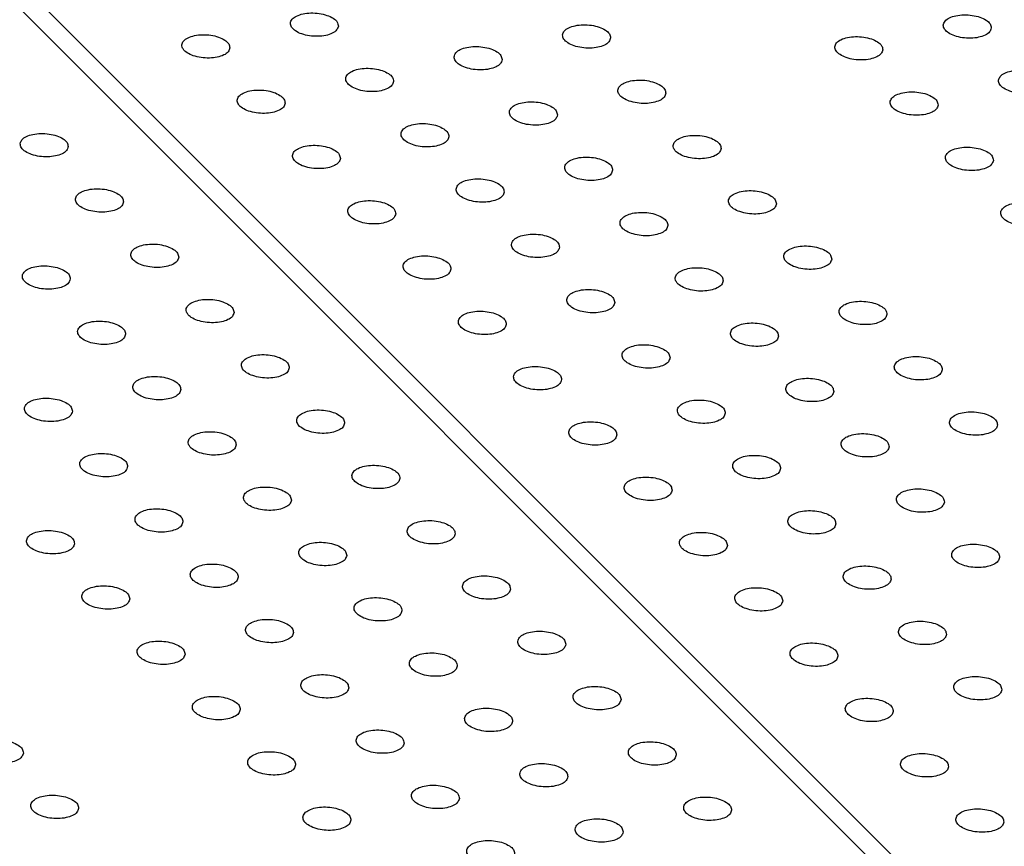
# Model space of a CAD drawing. Header units: inches. Extents: x 155 to 996, y 103 to 697.
# Tile 16 of 81: x 371 to 391, y 360 to 377. Entities that reach past the tile are written whole.
import ezdxf

# ---------------------------------------------------------------- set-up
doc = ezdxf.new("R2010")
doc.units = ezdxf.units.IN

# ---------------------------------------------------------------- blocks, each defined once
blk = doc.blocks.new('E8021-26512__11', base_point=(315.146, 346.293))
at = {"color": 7, "linetype": 'Continuous'}
blk.add_line((389.553, 358.072), (341.673, 405.998), dxfattribs=at)
for points in [[(371.649, 374.121), (371.644, 374.15), (371.631, 374.218), (371.535, 374.294), (371.408, 374.353), (371.249, 374.389), (371.081, 374.4), (370.92, 374.383), (370.784, 374.34), (370.686, 374.276), (370.639, 374.183), (370.674, 374.084), (370.764, 374.009), (370.893, 373.95), (371.051, 373.913), (371.219, 373.903), (371.381, 373.92), (371.514, 373.963), (371.619, 374.026), (371.64, 374.092), (371.649, 374.121)], [(372.801, 372.968), (372.795, 372.997), (372.783, 373.065), (372.686, 373.141), (372.56, 373.2), (372.401, 373.236), (372.233, 373.247), (372.071, 373.23), (371.936, 373.187), (371.837, 373.124), (371.79, 373.03), (371.825, 372.931), (371.916, 372.856), (372.045, 372.797), (372.203, 372.761), (372.371, 372.75), (372.533, 372.767), (372.666, 372.81), (372.771, 372.873), (372.792, 372.939), (372.801, 372.968)], [(373.953, 371.815), (373.947, 371.845), (373.934, 371.913), (373.838, 371.988), (373.711, 372.047), (373.553, 372.084), (373.384, 372.094), (373.223, 372.077), (373.088, 372.035), (372.989, 371.971), (372.942, 371.877), (372.977, 371.779), (373.067, 371.703), (373.196, 371.644), (373.354, 371.608), (373.523, 371.597), (373.684, 371.614), (373.818, 371.657), (373.922, 371.72), (373.943, 371.786), (373.953, 371.815)], [(371.693, 371.362), (371.687, 371.391), (371.675, 371.459), (371.578, 371.535), (371.451, 371.594), (371.293, 371.63), (371.124, 371.641), (370.963, 371.624), (370.828, 371.581), (370.729, 371.518), (370.682, 371.424), (370.717, 371.325), (370.808, 371.25), (370.937, 371.191), (371.094, 371.155), (371.263, 371.144), (371.425, 371.161), (371.558, 371.204), (371.663, 371.267), (371.684, 371.333), (371.693, 371.362)], [(375.104, 370.662), (375.099, 370.692), (375.086, 370.76), (374.99, 370.836), (374.863, 370.894), (374.704, 370.931), (374.536, 370.941), (374.375, 370.925), (374.239, 370.882), (374.141, 370.818), (374.094, 370.725), (374.129, 370.626), (374.219, 370.551), (374.348, 370.492), (374.506, 370.455), (374.674, 370.445), (374.836, 370.461), (374.969, 370.504), (375.074, 370.568), (375.095, 370.633), (375.104, 370.662)], [(372.844, 370.209), (372.839, 370.239), (372.826, 370.307), (372.73, 370.382), (372.603, 370.441), (372.445, 370.478), (372.276, 370.488), (372.115, 370.471), (371.98, 370.429), (371.881, 370.365), (371.834, 370.271), (371.869, 370.173), (371.959, 370.097), (372.088, 370.038), (372.246, 370.002), (372.415, 369.991), (372.576, 370.008), (372.709, 370.051), (372.814, 370.114), (372.835, 370.18), (372.844, 370.209)], [(376.256, 369.509), (376.25, 369.539), (376.238, 369.607), (376.141, 369.683), (376.015, 369.742), (375.856, 369.778), (375.688, 369.789), (375.526, 369.772), (375.391, 369.729), (375.292, 369.665), (375.245, 369.572), (375.28, 369.473), (375.371, 369.398), (375.5, 369.339), (375.658, 369.302), (375.826, 369.292), (375.988, 369.309), (376.121, 369.352), (376.226, 369.415), (376.247, 369.481), (376.256, 369.509)], [(373.996, 369.056), (373.991, 369.086), (373.978, 369.154), (373.882, 369.229), (373.755, 369.288), (373.596, 369.325), (373.428, 369.335), (373.267, 369.318), (373.131, 369.276), (373.032, 369.212), (372.986, 369.119), (373.021, 369.02), (373.111, 368.945), (373.24, 368.886), (373.398, 368.849), (373.566, 368.839), (373.728, 368.855), (373.861, 368.898), (373.966, 368.962), (373.987, 369.027), (373.996, 369.056)], [(371.736, 368.603), (371.731, 368.633), (371.718, 368.7), (371.622, 368.776), (371.495, 368.835), (371.336, 368.872), (371.168, 368.882), (371.007, 368.865), (370.872, 368.822), (370.773, 368.759), (370.726, 368.665), (370.761, 368.567), (370.851, 368.491), (370.98, 368.432), (371.138, 368.396), (371.306, 368.385), (371.468, 368.402), (371.601, 368.445), (371.706, 368.508), (371.727, 368.574), (371.736, 368.603)], [(377.408, 368.357), (377.402, 368.386), (377.389, 368.454), (377.293, 368.53), (377.166, 368.589), (377.008, 368.625), (376.839, 368.636), (376.678, 368.619), (376.543, 368.576), (376.444, 368.513), (376.397, 368.419), (376.432, 368.32), (376.522, 368.245), (376.651, 368.186), (376.809, 368.15), (376.978, 368.139), (377.139, 368.156), (377.273, 368.199), (377.377, 368.262), (377.398, 368.328), (377.408, 368.357)], [(375.148, 367.903), (375.142, 367.933), (375.13, 368.001), (375.033, 368.077), (374.906, 368.136), (374.748, 368.172), (374.579, 368.182), (374.418, 368.166), (374.283, 368.123), (374.184, 368.059), (374.137, 367.966), (374.172, 367.867), (374.263, 367.792), (374.392, 367.733), (374.549, 367.696), (374.718, 367.686), (374.88, 367.703), (375.013, 367.745), (375.118, 367.809), (375.139, 367.875), (375.148, 367.903)], [(372.888, 367.45), (372.882, 367.48), (372.87, 367.548), (372.773, 367.623), (372.647, 367.682), (372.488, 367.719), (372.32, 367.729), (372.159, 367.712), (372.023, 367.67), (371.924, 367.606), (371.877, 367.512), (371.913, 367.414), (372.003, 367.338), (372.132, 367.279), (372.29, 367.243), (372.458, 367.233), (372.62, 367.249), (372.753, 367.292), (372.858, 367.356), (372.879, 367.421), (372.888, 367.45)], [(378.559, 367.204), (378.554, 367.234), (378.541, 367.302), (378.445, 367.377), (378.318, 367.436), (378.159, 367.473), (377.991, 367.483), (377.83, 367.466), (377.694, 367.424), (377.596, 367.36), (377.549, 367.266), (377.584, 367.168), (377.674, 367.092), (377.803, 367.033), (377.961, 366.997), (378.129, 366.986), (378.291, 367.003), (378.424, 367.046), (378.529, 367.109), (378.55, 367.175), (378.559, 367.204)], [(376.299, 366.751), (376.294, 366.78), (376.281, 366.848), (376.185, 366.924), (376.058, 366.983), (375.9, 367.019), (375.731, 367.03), (375.57, 367.013), (375.435, 366.97), (375.336, 366.907), (375.289, 366.813), (375.324, 366.714), (375.414, 366.639), (375.543, 366.58), (375.701, 366.544), (375.87, 366.533), (376.031, 366.55), (376.164, 366.593), (376.269, 366.656), (376.29, 366.722), (376.299, 366.751)], [(374.04, 366.297), (374.034, 366.327), (374.021, 366.395), (373.925, 366.471), (373.798, 366.53), (373.64, 366.566), (373.471, 366.576), (373.31, 366.56), (373.175, 366.517), (373.076, 366.453), (373.029, 366.36), (373.064, 366.261), (373.154, 366.186), (373.283, 366.127), (373.441, 366.09), (373.61, 366.08), (373.772, 366.097), (373.905, 366.139), (374.01, 366.203), (374.031, 366.269), (374.04, 366.297)], [(379.711, 366.051), (379.705, 366.081), (379.693, 366.149), (379.596, 366.224), (379.47, 366.283), (379.311, 366.32), (379.143, 366.33), (378.981, 366.313), (378.846, 366.271), (378.747, 366.207), (378.7, 366.114), (378.735, 366.015), (378.826, 365.94), (378.955, 365.881), (379.113, 365.844), (379.281, 365.834), (379.443, 365.85), (379.576, 365.893), (379.681, 365.957), (379.702, 366.022), (379.711, 366.051)], [(371.78, 365.844), (371.774, 365.874), (371.762, 365.942), (371.665, 366.017), (371.539, 366.076), (371.38, 366.113), (371.212, 366.123), (371.05, 366.106), (370.915, 366.064), (370.816, 366), (370.769, 365.906), (370.804, 365.808), (370.895, 365.732), (371.024, 365.673), (371.182, 365.637), (371.35, 365.627), (371.512, 365.643), (371.645, 365.686), (371.75, 365.749), (371.771, 365.815), (371.78, 365.844)], [(377.451, 365.598), (377.446, 365.628), (377.433, 365.695), (377.337, 365.771), (377.21, 365.83), (377.051, 365.867), (376.883, 365.877), (376.722, 365.86), (376.586, 365.817), (376.487, 365.754), (376.441, 365.66), (376.476, 365.562), (376.566, 365.486), (376.695, 365.427), (376.853, 365.391), (377.021, 365.38), (377.183, 365.397), (377.316, 365.44), (377.421, 365.503), (377.442, 365.569), (377.451, 365.598)], [(375.191, 365.145), (375.186, 365.174), (375.173, 365.242), (375.077, 365.318), (374.95, 365.377), (374.791, 365.413), (374.623, 365.424), (374.462, 365.407), (374.327, 365.364), (374.228, 365.301), (374.181, 365.207), (374.216, 365.108), (374.306, 365.033), (374.435, 364.974), (374.593, 364.937), (374.761, 364.927), (374.923, 364.944), (375.056, 364.987), (375.161, 365.05), (375.182, 365.116), (375.191, 365.145)], [(380.863, 364.898), (380.857, 364.928), (380.844, 364.996), (380.748, 365.072), (380.621, 365.131), (380.463, 365.167), (380.294, 365.177), (380.133, 365.161), (379.998, 365.118), (379.899, 365.054), (379.852, 364.961), (379.887, 364.862), (379.977, 364.787), (380.106, 364.728), (380.264, 364.691), (380.433, 364.681), (380.594, 364.698), (380.728, 364.74), (380.832, 364.804), (380.853, 364.87), (380.863, 364.898)], [(372.932, 364.691), (372.926, 364.721), (372.913, 364.789), (372.817, 364.865), (372.69, 364.924), (372.532, 364.96), (372.363, 364.97), (372.202, 364.954), (372.067, 364.911), (371.968, 364.847), (371.921, 364.754), (371.956, 364.655), (372.046, 364.58), (372.175, 364.521), (372.333, 364.484), (372.502, 364.474), (372.664, 364.491), (372.797, 364.533), (372.901, 364.597), (372.922, 364.663), (372.932, 364.691)], [(378.603, 364.445), (378.597, 364.475), (378.585, 364.543), (378.488, 364.618), (378.361, 364.677), (378.203, 364.714), (378.034, 364.724), (377.873, 364.707), (377.738, 364.665), (377.639, 364.601), (377.592, 364.507), (377.627, 364.409), (377.718, 364.333), (377.847, 364.274), (378.004, 364.238), (378.173, 364.228), (378.335, 364.244), (378.468, 364.287), (378.573, 364.351), (378.594, 364.416), (378.603, 364.445)], [(376.343, 363.992), (376.337, 364.022), (376.325, 364.089), (376.228, 364.165), (376.102, 364.224), (375.943, 364.261), (375.775, 364.271), (375.614, 364.254), (375.478, 364.211), (375.379, 364.148), (375.332, 364.054), (375.368, 363.956), (375.458, 363.88), (375.587, 363.821), (375.745, 363.785), (375.913, 363.774), (376.075, 363.791), (376.208, 363.834), (376.313, 363.897), (376.334, 363.963), (376.343, 363.992)], [(382.014, 363.746), (382.009, 363.775), (381.996, 363.843), (381.9, 363.919), (381.773, 363.978), (381.614, 364.014), (381.446, 364.025), (381.285, 364.008), (381.149, 363.965), (381.051, 363.902), (381.004, 363.808), (381.039, 363.709), (381.129, 363.634), (381.258, 363.575), (381.416, 363.539), (381.584, 363.528), (381.746, 363.545), (381.879, 363.588), (381.984, 363.651), (382.005, 363.717), (382.014, 363.746)], [(374.083, 363.539), (374.078, 363.568), (374.065, 363.636), (373.969, 363.712), (373.842, 363.771), (373.683, 363.807), (373.515, 363.818), (373.354, 363.801), (373.218, 363.758), (373.12, 363.694), (373.073, 363.601), (373.108, 363.502), (373.198, 363.427), (373.327, 363.368), (373.485, 363.331), (373.653, 363.321), (373.815, 363.338), (373.948, 363.381), (374.053, 363.444), (374.074, 363.51), (374.083, 363.539)], [(379.754, 363.292), (379.749, 363.322), (379.736, 363.39), (379.64, 363.466), (379.513, 363.525), (379.355, 363.561), (379.186, 363.571), (379.025, 363.555), (378.89, 363.512), (378.791, 363.448), (378.744, 363.355), (378.779, 363.256), (378.869, 363.181), (378.998, 363.122), (379.156, 363.085), (379.325, 363.075), (379.486, 363.092), (379.619, 363.134), (379.724, 363.198), (379.745, 363.264), (379.754, 363.292)], [(377.495, 362.839), (377.489, 362.869), (377.476, 362.937), (377.38, 363.012), (377.253, 363.071), (377.095, 363.108), (376.926, 363.118), (376.765, 363.101), (376.63, 363.059), (376.531, 362.995), (376.484, 362.901), (376.519, 362.803), (376.609, 362.727), (376.738, 362.668), (376.896, 362.632), (377.065, 362.622), (377.227, 362.638), (377.36, 362.681), (377.465, 362.744), (377.486, 362.81), (377.495, 362.839)], [(383.166, 362.593), (383.16, 362.623), (383.148, 362.69), (383.051, 362.766), (382.925, 362.825), (382.766, 362.862), (382.598, 362.872), (382.436, 362.855), (382.301, 362.812), (382.202, 362.749), (382.155, 362.655), (382.19, 362.557), (382.281, 362.481), (382.41, 362.422), (382.568, 362.386), (382.736, 362.375), (382.898, 362.392), (383.031, 362.435), (383.136, 362.498), (383.157, 362.564), (383.166, 362.593)], [(375.235, 362.386), (375.229, 362.415), (375.217, 362.483), (375.12, 362.559), (374.994, 362.618), (374.835, 362.654), (374.667, 362.665), (374.505, 362.648), (374.37, 362.605), (374.271, 362.542), (374.224, 362.448), (374.259, 362.349), (374.35, 362.274), (374.479, 362.215), (374.637, 362.179), (374.805, 362.168), (374.967, 362.185), (375.1, 362.228), (375.205, 362.291), (375.226, 362.357), (375.235, 362.386)], [(380.906, 362.14), (380.901, 362.169), (380.888, 362.237), (380.792, 362.313), (380.665, 362.372), (380.506, 362.408), (380.338, 362.419), (380.177, 362.402), (380.041, 362.359), (379.942, 362.296), (379.896, 362.202), (379.931, 362.103), (380.021, 362.028), (380.15, 361.969), (380.308, 361.932), (380.476, 361.922), (380.638, 361.939), (380.771, 361.982), (380.876, 362.045), (380.897, 362.111), (380.906, 362.14)], [(378.646, 361.686), (378.641, 361.716), (378.628, 361.784), (378.532, 361.86), (378.405, 361.919), (378.246, 361.955), (378.078, 361.965), (377.917, 361.949), (377.782, 361.906), (377.683, 361.842), (377.636, 361.749), (377.671, 361.65), (377.761, 361.575), (377.89, 361.516), (378.048, 361.479), (378.216, 361.469), (378.378, 361.486), (378.511, 361.528), (378.616, 361.592), (378.637, 361.658), (378.646, 361.686)], [(370.715, 361.479), (370.71, 361.509), (370.697, 361.577), (370.601, 361.653), (370.474, 361.711), (370.315, 361.748), (370.147, 361.758), (369.986, 361.742), (369.851, 361.699), (369.752, 361.635), (369.705, 361.542), (369.74, 361.443), (369.83, 361.368), (369.959, 361.309), (370.117, 361.272), (370.285, 361.262), (370.447, 361.278), (370.58, 361.321), (370.685, 361.385), (370.706, 361.45), (370.715, 361.479)], [(384.318, 361.44), (384.312, 361.47), (384.299, 361.538), (384.203, 361.613), (384.076, 361.672), (383.918, 361.709), (383.749, 361.719), (383.588, 361.702), (383.453, 361.66), (383.354, 361.596), (383.307, 361.502), (383.342, 361.404), (383.432, 361.328), (383.561, 361.269), (383.719, 361.233), (383.888, 361.223), (384.049, 361.239), (384.183, 361.282), (384.287, 361.346), (384.308, 361.411), (384.318, 361.44)], [(376.387, 361.233), (376.381, 361.263), (376.368, 361.331), (376.272, 361.406), (376.145, 361.465), (375.987, 361.502), (375.818, 361.512), (375.657, 361.495), (375.522, 361.453), (375.423, 361.389), (375.376, 361.295), (375.411, 361.197), (375.501, 361.121), (375.63, 361.062), (375.788, 361.026), (375.957, 361.016), (376.119, 361.032), (376.252, 361.075), (376.356, 361.138), (376.377, 361.204), (376.387, 361.233)], [(382.058, 360.987), (382.052, 361.017), (382.04, 361.084), (381.943, 361.16), (381.816, 361.219), (381.658, 361.256), (381.489, 361.266), (381.328, 361.249), (381.193, 361.206), (381.094, 361.143), (381.047, 361.049), (381.082, 360.951), (381.173, 360.875), (381.302, 360.816), (381.459, 360.78), (381.628, 360.769), (381.79, 360.786), (381.923, 360.829), (382.028, 360.892), (382.049, 360.958), (382.058, 360.987)], [(379.798, 360.534), (379.792, 360.563), (379.78, 360.631), (379.683, 360.707), (379.557, 360.766), (379.398, 360.802), (379.23, 360.813), (379.069, 360.796), (378.933, 360.753), (378.834, 360.689), (378.787, 360.596), (378.823, 360.497), (378.913, 360.422), (379.042, 360.363), (379.2, 360.326), (379.368, 360.316), (379.53, 360.333), (379.663, 360.376), (379.768, 360.439), (379.789, 360.505), (379.798, 360.534)], [(371.867, 360.326), (371.861, 360.356), (371.849, 360.424), (371.752, 360.5), (371.626, 360.559), (371.467, 360.595), (371.299, 360.606), (371.138, 360.589), (371.002, 360.546), (370.903, 360.482), (370.856, 360.389), (370.892, 360.29), (370.982, 360.215), (371.111, 360.156), (371.269, 360.119), (371.437, 360.109), (371.599, 360.126), (371.732, 360.169), (371.837, 360.232), (371.858, 360.298), (371.867, 360.326)], [(385.469, 360.287), (385.464, 360.317), (385.451, 360.385), (385.355, 360.461), (385.228, 360.52), (385.069, 360.556), (384.901, 360.566), (384.74, 360.55), (384.604, 360.507), (384.506, 360.443), (384.459, 360.35), (384.494, 360.251), (384.584, 360.176), (384.713, 360.117), (384.871, 360.08), (385.039, 360.07), (385.201, 360.087), (385.334, 360.129), (385.439, 360.193), (385.46, 360.259), (385.469, 360.287)], [(377.538, 360.08), (377.533, 360.11), (377.52, 360.178), (377.424, 360.254), (377.297, 360.312), (377.138, 360.349), (376.97, 360.359), (376.809, 360.343), (376.673, 360.3), (376.575, 360.236), (376.528, 360.143), (376.563, 360.044), (376.653, 359.969), (376.782, 359.91), (376.94, 359.873), (377.108, 359.863), (377.27, 359.879), (377.403, 359.922), (377.508, 359.986), (377.529, 360.051), (377.538, 360.08)], [(383.209, 359.834), (383.204, 359.864), (383.191, 359.932), (383.095, 360.007), (382.968, 360.066), (382.81, 360.103), (382.641, 360.113), (382.48, 360.096), (382.345, 360.054), (382.246, 359.99), (382.199, 359.896), (382.234, 359.798), (382.324, 359.722), (382.453, 359.663), (382.611, 359.627), (382.78, 359.617), (382.941, 359.633), (383.074, 359.676), (383.179, 359.739), (383.2, 359.805), (383.209, 359.834)], [(380.95, 359.381), (380.944, 359.41), (380.931, 359.478), (380.835, 359.554), (380.708, 359.613), (380.55, 359.649), (380.381, 359.66), (380.22, 359.643), (380.085, 359.6), (379.986, 359.537), (379.939, 359.443), (379.974, 359.344), (380.064, 359.269), (380.193, 359.21), (380.351, 359.174), (380.52, 359.163), (380.682, 359.18), (380.815, 359.223), (380.92, 359.286), (380.941, 359.352), (380.95, 359.381)]]:
    blk.add_open_spline(points, degree=3, knots=[0, 0, 0, 0, 0.088201, 0.201564, 0.345167, 0.510862, 0.68451, 0.850206, 0.993808, 1.107172, 1.195372, 1.283573, 1.396937, 1.540539, 1.706235, 1.879883, 2.045578, 2.189181, 2.302544, 2.390745, 2.390745, 2.390745, 2.390745], dxfattribs=at)
blk = doc.blocks.new('E8021-66412_MUXIP01_1', base_point=(315.146, 346.293))
blk.add_blockref('E8021-26512__11', (315.146, 346.293))
blk = doc.blocks.new('E8021-26512__14', base_point=(337.744, 350.826))
at = {"color": 7, "linetype": 'Continuous'}
blk.add_line((341.923, 406.282), (390.192, 357.967), dxfattribs=at)
for points in [[(377.277, 376.633), (377.271, 376.663), (377.259, 376.731), (377.162, 376.806), (377.036, 376.865), (376.877, 376.902), (376.708, 376.912), (376.547, 376.895), (376.412, 376.853), (376.313, 376.789), (376.266, 376.695), (376.301, 376.597), (376.392, 376.521), (376.521, 376.462), (376.679, 376.426), (376.847, 376.416), (377.009, 376.432), (377.142, 376.475), (377.247, 376.539), (377.268, 376.604), (377.277, 376.633)], [(390.879, 376.594), (390.873, 376.624), (390.861, 376.692), (390.764, 376.767), (390.638, 376.826), (390.479, 376.863), (390.311, 376.873), (390.15, 376.856), (390.014, 376.814), (389.915, 376.75), (389.868, 376.656), (389.904, 376.558), (389.994, 376.482), (390.123, 376.423), (390.281, 376.387), (390.449, 376.377), (390.611, 376.393), (390.744, 376.436), (390.849, 376.499), (390.87, 376.565), (390.879, 376.594)], [(382.948, 376.387), (382.943, 376.417), (382.93, 376.485), (382.834, 376.56), (382.707, 376.619), (382.548, 376.656), (382.38, 376.666), (382.219, 376.649), (382.083, 376.607), (381.984, 376.543), (381.937, 376.449), (381.973, 376.351), (382.063, 376.275), (382.192, 376.216), (382.35, 376.18), (382.518, 376.169), (382.68, 376.186), (382.813, 376.229), (382.918, 376.292), (382.939, 376.358), (382.948, 376.387)], [(375.017, 376.18), (375.012, 376.21), (374.999, 376.277), (374.903, 376.353), (374.776, 376.412), (374.617, 376.449), (374.449, 376.459), (374.288, 376.442), (374.152, 376.399), (374.053, 376.336), (374.006, 376.242), (374.042, 376.144), (374.132, 376.068), (374.261, 376.009), (374.419, 375.973), (374.587, 375.962), (374.749, 375.979), (374.882, 376.022), (374.987, 376.085), (375.008, 376.151), (375.017, 376.18)], [(388.619, 376.141), (388.614, 376.17), (388.601, 376.238), (388.505, 376.314), (388.378, 376.373), (388.219, 376.409), (388.051, 376.42), (387.89, 376.403), (387.754, 376.36), (387.656, 376.297), (387.609, 376.203), (387.644, 376.104), (387.734, 376.029), (387.863, 375.97), (388.021, 375.934), (388.189, 375.923), (388.351, 375.94), (388.484, 375.983), (388.589, 376.046), (388.61, 376.112), (388.619, 376.141)], [(380.688, 375.934), (380.683, 375.963), (380.67, 376.031), (380.574, 376.107), (380.447, 376.166), (380.288, 376.202), (380.12, 376.213), (379.959, 376.196), (379.824, 376.153), (379.725, 376.09), (379.678, 375.996), (379.713, 375.897), (379.803, 375.822), (379.932, 375.763), (380.09, 375.727), (380.258, 375.716), (380.42, 375.733), (380.553, 375.776), (380.658, 375.839), (380.679, 375.905), (380.688, 375.934)], [(378.429, 375.48), (378.423, 375.51), (378.41, 375.578), (378.314, 375.654), (378.187, 375.713), (378.029, 375.749), (377.86, 375.759), (377.699, 375.743), (377.564, 375.7), (377.465, 375.636), (377.418, 375.543), (377.453, 375.444), (377.543, 375.369), (377.672, 375.31), (377.83, 375.273), (377.999, 375.263), (378.16, 375.28), (378.294, 375.322), (378.398, 375.386), (378.419, 375.452), (378.429, 375.48)], [(392.031, 375.441), (392.025, 375.471), (392.012, 375.539), (391.916, 375.615), (391.789, 375.673), (391.631, 375.71), (391.462, 375.72), (391.301, 375.704), (391.166, 375.661), (391.067, 375.597), (391.02, 375.504), (391.055, 375.405), (391.145, 375.33), (391.275, 375.271), (391.432, 375.234), (391.601, 375.224), (391.763, 375.24), (391.896, 375.283), (392.001, 375.347), (392.022, 375.412), (392.031, 375.441)], [(384.1, 375.234), (384.094, 375.264), (384.081, 375.332), (383.985, 375.407), (383.858, 375.466), (383.7, 375.503), (383.531, 375.513), (383.37, 375.496), (383.235, 375.454), (383.136, 375.39), (383.089, 375.296), (383.124, 375.198), (383.215, 375.123), (383.344, 375.064), (383.501, 375.027), (383.67, 375.017), (383.832, 375.033), (383.965, 375.076), (384.07, 375.14), (384.091, 375.205), (384.1, 375.234)], [(376.169, 375.027), (376.163, 375.057), (376.151, 375.125), (376.054, 375.2), (375.927, 375.259), (375.769, 375.296), (375.6, 375.306), (375.439, 375.289), (375.304, 375.247), (375.205, 375.183), (375.158, 375.089), (375.193, 374.991), (375.284, 374.915), (375.413, 374.856), (375.57, 374.82), (375.739, 374.81), (375.901, 374.826), (376.034, 374.869), (376.139, 374.932), (376.16, 374.998), (376.169, 375.027)], [(389.771, 374.988), (389.765, 375.018), (389.753, 375.086), (389.656, 375.161), (389.53, 375.22), (389.371, 375.257), (389.203, 375.267), (389.041, 375.25), (388.906, 375.208), (388.807, 375.144), (388.76, 375.05), (388.795, 374.952), (388.886, 374.876), (389.015, 374.817), (389.173, 374.781), (389.341, 374.77), (389.503, 374.787), (389.636, 374.83), (389.741, 374.893), (389.762, 374.959), (389.771, 374.988)], [(381.84, 374.781), (381.834, 374.811), (381.822, 374.878), (381.725, 374.954), (381.599, 375.013), (381.44, 375.05), (381.272, 375.06), (381.11, 375.043), (380.975, 375), (380.876, 374.937), (380.829, 374.843), (380.864, 374.745), (380.955, 374.669), (381.084, 374.61), (381.242, 374.574), (381.41, 374.563), (381.572, 374.58), (381.705, 374.623), (381.81, 374.686), (381.831, 374.752), (381.84, 374.781)], [(379.58, 374.328), (379.575, 374.357), (379.562, 374.425), (379.466, 374.501), (379.339, 374.56), (379.18, 374.596), (379.012, 374.607), (378.851, 374.59), (378.715, 374.547), (378.617, 374.483), (378.57, 374.39), (378.605, 374.291), (378.695, 374.216), (378.824, 374.157), (378.982, 374.12), (379.15, 374.11), (379.312, 374.127), (379.445, 374.17), (379.55, 374.233), (379.571, 374.299), (379.58, 374.328)], [(385.251, 374.081), (385.246, 374.111), (385.233, 374.179), (385.137, 374.255), (385.01, 374.314), (384.852, 374.35), (384.683, 374.36), (384.522, 374.344), (384.387, 374.301), (384.288, 374.237), (384.241, 374.144), (384.276, 374.045), (384.366, 373.97), (384.495, 373.911), (384.653, 373.874), (384.822, 373.864), (384.983, 373.881), (385.116, 373.923), (385.221, 373.987), (385.242, 374.053), (385.251, 374.081)], [(377.32, 373.874), (377.315, 373.904), (377.302, 373.972), (377.206, 374.048), (377.079, 374.107), (376.921, 374.143), (376.752, 374.153), (376.591, 374.137), (376.456, 374.094), (376.357, 374.03), (376.31, 373.937), (376.345, 373.838), (376.435, 373.763), (376.564, 373.704), (376.722, 373.667), (376.891, 373.657), (377.052, 373.674), (377.185, 373.716), (377.29, 373.78), (377.311, 373.846), (377.32, 373.874)], [(390.923, 373.835), (390.917, 373.865), (390.904, 373.933), (390.808, 374.009), (390.681, 374.067), (390.523, 374.104), (390.354, 374.114), (390.193, 374.098), (390.058, 374.055), (389.959, 373.991), (389.912, 373.898), (389.947, 373.799), (390.037, 373.724), (390.166, 373.665), (390.324, 373.628), (390.493, 373.618), (390.655, 373.634), (390.788, 373.677), (390.893, 373.741), (390.913, 373.806), (390.923, 373.835)], [(382.992, 373.628), (382.986, 373.658), (382.973, 373.726), (382.877, 373.801), (382.75, 373.86), (382.592, 373.897), (382.423, 373.907), (382.262, 373.89), (382.127, 373.848), (382.028, 373.784), (381.981, 373.69), (382.016, 373.592), (382.106, 373.516), (382.235, 373.457), (382.393, 373.421), (382.562, 373.411), (382.724, 373.427), (382.857, 373.47), (382.962, 373.534), (382.982, 373.599), (382.992, 373.628)], [(380.732, 373.175), (380.726, 373.205), (380.714, 373.272), (380.617, 373.348), (380.491, 373.407), (380.332, 373.444), (380.163, 373.454), (380.002, 373.437), (379.867, 373.394), (379.768, 373.331), (379.721, 373.237), (379.756, 373.139), (379.847, 373.063), (379.976, 373.004), (380.134, 372.968), (380.302, 372.957), (380.464, 372.974), (380.597, 373.017), (380.702, 373.08), (380.723, 373.146), (380.732, 373.175)], [(386.403, 372.929), (386.398, 372.958), (386.385, 373.026), (386.289, 373.102), (386.162, 373.161), (386.003, 373.197), (385.835, 373.208), (385.674, 373.191), (385.538, 373.148), (385.439, 373.085), (385.392, 372.991), (385.428, 372.892), (385.518, 372.817), (385.647, 372.758), (385.805, 372.722), (385.973, 372.711), (386.135, 372.728), (386.268, 372.771), (386.373, 372.834), (386.394, 372.9), (386.403, 372.929)], [(378.472, 372.722), (378.467, 372.751), (378.454, 372.819), (378.358, 372.895), (378.231, 372.954), (378.072, 372.99), (377.904, 373.001), (377.743, 372.984), (377.607, 372.941), (377.508, 372.877), (377.461, 372.784), (377.497, 372.685), (377.587, 372.61), (377.716, 372.551), (377.874, 372.514), (378.042, 372.504), (378.204, 372.521), (378.337, 372.564), (378.442, 372.627), (378.463, 372.693), (378.472, 372.722)], [(392.074, 372.682), (392.069, 372.712), (392.056, 372.78), (391.96, 372.856), (391.833, 372.915), (391.674, 372.951), (391.506, 372.962), (391.345, 372.945), (391.209, 372.902), (391.111, 372.838), (391.064, 372.745), (391.099, 372.646), (391.189, 372.571), (391.318, 372.512), (391.476, 372.475), (391.644, 372.465), (391.806, 372.482), (391.939, 372.525), (392.044, 372.588), (392.065, 372.654), (392.074, 372.682)], [(384.143, 372.475), (384.138, 372.505), (384.125, 372.573), (384.029, 372.649), (383.902, 372.708), (383.743, 372.744), (383.575, 372.754), (383.414, 372.738), (383.279, 372.695), (383.18, 372.631), (383.133, 372.538), (383.168, 372.439), (383.258, 372.364), (383.387, 372.305), (383.545, 372.268), (383.713, 372.258), (383.875, 372.275), (384.008, 372.317), (384.113, 372.381), (384.134, 372.447), (384.143, 372.475)], [(381.884, 372.022), (381.878, 372.052), (381.865, 372.12), (381.769, 372.195), (381.642, 372.254), (381.484, 372.291), (381.315, 372.301), (381.154, 372.284), (381.019, 372.242), (380.92, 372.178), (380.873, 372.084), (380.908, 371.986), (380.998, 371.91), (381.127, 371.851), (381.285, 371.815), (381.454, 371.805), (381.615, 371.821), (381.749, 371.864), (381.853, 371.927), (381.874, 371.993), (381.884, 372.022)], [(387.555, 371.776), (387.549, 371.806), (387.536, 371.873), (387.44, 371.949), (387.313, 372.008), (387.155, 372.045), (386.986, 372.055), (386.825, 372.038), (386.69, 371.995), (386.591, 371.932), (386.544, 371.838), (386.579, 371.74), (386.67, 371.664), (386.799, 371.605), (386.956, 371.569), (387.125, 371.558), (387.287, 371.575), (387.42, 371.618), (387.525, 371.681), (387.546, 371.747), (387.555, 371.776)], [(379.624, 371.569), (379.618, 371.598), (379.606, 371.666), (379.509, 371.742), (379.382, 371.801), (379.224, 371.837), (379.055, 371.848), (378.894, 371.831), (378.759, 371.788), (378.66, 371.725), (378.613, 371.631), (378.648, 371.532), (378.739, 371.457), (378.868, 371.398), (379.025, 371.362), (379.194, 371.351), (379.356, 371.368), (379.489, 371.411), (379.594, 371.474), (379.615, 371.54), (379.624, 371.569)], [(385.295, 371.323), (385.289, 371.352), (385.277, 371.42), (385.18, 371.496), (385.054, 371.555), (384.895, 371.591), (384.727, 371.602), (384.565, 371.585), (384.43, 371.542), (384.331, 371.478), (384.284, 371.385), (384.319, 371.286), (384.41, 371.211), (384.539, 371.152), (384.697, 371.115), (384.865, 371.105), (385.027, 371.122), (385.16, 371.165), (385.265, 371.228), (385.286, 371.294), (385.295, 371.323)], [(383.035, 370.869), (383.03, 370.899), (383.017, 370.967), (382.921, 371.043), (382.794, 371.102), (382.635, 371.138), (382.467, 371.148), (382.306, 371.132), (382.17, 371.089), (382.072, 371.025), (382.025, 370.932), (382.06, 370.833), (382.15, 370.758), (382.279, 370.699), (382.437, 370.662), (382.605, 370.652), (382.767, 370.669), (382.9, 370.711), (383.005, 370.775), (383.026, 370.841), (383.035, 370.869)], [(388.706, 370.623), (388.701, 370.653), (388.688, 370.721), (388.592, 370.796), (388.465, 370.855), (388.307, 370.892), (388.138, 370.902), (387.977, 370.885), (387.842, 370.843), (387.743, 370.779), (387.696, 370.685), (387.731, 370.587), (387.821, 370.511), (387.95, 370.452), (388.108, 370.416), (388.277, 370.406), (388.438, 370.422), (388.571, 370.465), (388.676, 370.529), (388.697, 370.594), (388.706, 370.623)], [(380.775, 370.416), (380.77, 370.446), (380.757, 370.514), (380.661, 370.589), (380.534, 370.648), (380.376, 370.685), (380.207, 370.695), (380.046, 370.678), (379.911, 370.636), (379.812, 370.572), (379.765, 370.478), (379.8, 370.38), (379.89, 370.304), (380.019, 370.245), (380.177, 370.209), (380.346, 370.199), (380.507, 370.215), (380.64, 370.258), (380.745, 370.321), (380.766, 370.387), (380.775, 370.416)], [(386.447, 370.17), (386.441, 370.2), (386.428, 370.267), (386.332, 370.343), (386.205, 370.402), (386.047, 370.439), (385.878, 370.449), (385.717, 370.432), (385.582, 370.389), (385.483, 370.326), (385.436, 370.232), (385.471, 370.134), (385.561, 370.058), (385.69, 369.999), (385.848, 369.963), (386.017, 369.952), (386.179, 369.969), (386.312, 370.012), (386.417, 370.075), (386.437, 370.141), (386.447, 370.17)], [(384.187, 369.717), (384.181, 369.746), (384.169, 369.814), (384.072, 369.89), (383.946, 369.949), (383.787, 369.985), (383.618, 369.996), (383.457, 369.979), (383.322, 369.936), (383.223, 369.872), (383.176, 369.779), (383.211, 369.68), (383.302, 369.605), (383.431, 369.546), (383.589, 369.509), (383.757, 369.499), (383.919, 369.516), (384.052, 369.559), (384.157, 369.622), (384.178, 369.688), (384.187, 369.717)], [(389.858, 369.47), (389.853, 369.5), (389.84, 369.568), (389.744, 369.644), (389.617, 369.703), (389.458, 369.739), (389.29, 369.749), (389.129, 369.733), (388.993, 369.69), (388.894, 369.626), (388.847, 369.533), (388.883, 369.434), (388.973, 369.359), (389.102, 369.3), (389.26, 369.263), (389.428, 369.253), (389.59, 369.27), (389.723, 369.312), (389.828, 369.376), (389.849, 369.442), (389.858, 369.47)], [(381.927, 369.263), (381.922, 369.293), (381.909, 369.361), (381.813, 369.437), (381.686, 369.495), (381.527, 369.532), (381.359, 369.542), (381.198, 369.526), (381.062, 369.483), (380.963, 369.419), (380.916, 369.326), (380.952, 369.227), (381.042, 369.152), (381.171, 369.093), (381.329, 369.056), (381.497, 369.046), (381.659, 369.062), (381.792, 369.105), (381.897, 369.169), (381.918, 369.234), (381.927, 369.263)], [(387.598, 369.017), (387.593, 369.047), (387.58, 369.115), (387.484, 369.19), (387.357, 369.249), (387.198, 369.286), (387.03, 369.296), (386.869, 369.279), (386.734, 369.237), (386.635, 369.173), (386.588, 369.079), (386.623, 368.981), (386.713, 368.905), (386.842, 368.846), (387, 368.81), (387.168, 368.8), (387.33, 368.816), (387.463, 368.859), (387.568, 368.922), (387.589, 368.988), (387.598, 369.017)], [(385.339, 368.564), (385.333, 368.593), (385.32, 368.661), (385.224, 368.737), (385.097, 368.796), (384.939, 368.832), (384.77, 368.843), (384.609, 368.826), (384.474, 368.783), (384.375, 368.72), (384.328, 368.626), (384.363, 368.527), (384.453, 368.452), (384.582, 368.393), (384.74, 368.357), (384.909, 368.346), (385.07, 368.363), (385.204, 368.406), (385.308, 368.469), (385.329, 368.535), (385.339, 368.564)], [(391.01, 368.318), (391.004, 368.347), (390.991, 368.415), (390.895, 368.491), (390.768, 368.55), (390.61, 368.586), (390.441, 368.597), (390.28, 368.58), (390.145, 368.537), (390.046, 368.473), (389.999, 368.38), (390.034, 368.281), (390.125, 368.206), (390.254, 368.147), (390.411, 368.11), (390.58, 368.1), (390.742, 368.117), (390.875, 368.16), (390.98, 368.223), (391.001, 368.289), (391.01, 368.318)], [(383.079, 368.111), (383.073, 368.14), (383.061, 368.208), (382.964, 368.284), (382.837, 368.343), (382.679, 368.379), (382.51, 368.39), (382.349, 368.373), (382.214, 368.33), (382.115, 368.266), (382.068, 368.173), (382.103, 368.074), (382.194, 367.999), (382.323, 367.94), (382.48, 367.903), (382.649, 367.893), (382.811, 367.91), (382.944, 367.953), (383.049, 368.016), (383.07, 368.082), (383.079, 368.111)], [(388.75, 367.864), (388.744, 367.894), (388.732, 367.962), (388.635, 368.038), (388.509, 368.097), (388.35, 368.133), (388.182, 368.143), (388.02, 368.127), (387.885, 368.084), (387.786, 368.02), (387.739, 367.927), (387.774, 367.828), (387.865, 367.753), (387.994, 367.694), (388.152, 367.657), (388.32, 367.647), (388.482, 367.664), (388.615, 367.706), (388.72, 367.77), (388.741, 367.836), (388.75, 367.864)], [(386.49, 367.411), (386.485, 367.441), (386.472, 367.509), (386.376, 367.584), (386.249, 367.643), (386.09, 367.68), (385.922, 367.69), (385.761, 367.673), (385.625, 367.631), (385.527, 367.567), (385.48, 367.473), (385.515, 367.375), (385.605, 367.299), (385.734, 367.24), (385.892, 367.204), (386.06, 367.194), (386.222, 367.21), (386.355, 367.253), (386.46, 367.316), (386.481, 367.382), (386.49, 367.411)], [(384.23, 366.958), (384.225, 366.987), (384.212, 367.055), (384.116, 367.131), (383.989, 367.19), (383.831, 367.226), (383.662, 367.237), (383.501, 367.22), (383.366, 367.177), (383.267, 367.114), (383.22, 367.02), (383.255, 366.921), (383.345, 366.846), (383.474, 366.787), (383.632, 366.751), (383.801, 366.74), (383.962, 366.757), (384.095, 366.8), (384.2, 366.863), (384.221, 366.929), (384.23, 366.958)], [(389.902, 366.712), (389.896, 366.741), (389.883, 366.809), (389.787, 366.885), (389.66, 366.944), (389.502, 366.98), (389.333, 366.991), (389.172, 366.974), (389.037, 366.931), (388.938, 366.867), (388.891, 366.774), (388.926, 366.675), (389.016, 366.6), (389.145, 366.541), (389.303, 366.504), (389.472, 366.494), (389.634, 366.511), (389.767, 366.554), (389.872, 366.617), (389.892, 366.683), (389.902, 366.712)], [(387.642, 366.258), (387.636, 366.288), (387.624, 366.356), (387.527, 366.432), (387.401, 366.49), (387.242, 366.527), (387.073, 366.537), (386.912, 366.521), (386.777, 366.478), (386.678, 366.414), (386.631, 366.321), (386.666, 366.222), (386.757, 366.147), (386.886, 366.088), (387.043, 366.051), (387.212, 366.041), (387.374, 366.057), (387.507, 366.1), (387.612, 366.164), (387.633, 366.229), (387.642, 366.258)], [(385.382, 365.805), (385.377, 365.835), (385.364, 365.903), (385.268, 365.978), (385.141, 366.037), (384.982, 366.074), (384.814, 366.084), (384.653, 366.067), (384.517, 366.025), (384.418, 365.961), (384.371, 365.867), (384.407, 365.769), (384.497, 365.693), (384.626, 365.634), (384.784, 365.598), (384.952, 365.587), (385.114, 365.604), (385.247, 365.647), (385.352, 365.71), (385.373, 365.776), (385.382, 365.805)], [(391.053, 365.559), (391.048, 365.588), (391.035, 365.656), (390.939, 365.732), (390.812, 365.791), (390.653, 365.827), (390.485, 365.838), (390.324, 365.821), (390.188, 365.778), (390.09, 365.715), (390.043, 365.621), (390.078, 365.522), (390.168, 365.447), (390.297, 365.388), (390.455, 365.352), (390.623, 365.341), (390.785, 365.358), (390.918, 365.401), (391.023, 365.464), (391.044, 365.53), (391.053, 365.559)], [(388.794, 365.106), (388.788, 365.135), (388.775, 365.203), (388.679, 365.279), (388.552, 365.338), (388.394, 365.374), (388.225, 365.385), (388.064, 365.368), (387.929, 365.325), (387.83, 365.261), (387.783, 365.168), (387.818, 365.069), (387.908, 364.994), (388.037, 364.935), (388.195, 364.898), (388.364, 364.888), (388.525, 364.905), (388.659, 364.948), (388.763, 365.011), (388.784, 365.077), (388.794, 365.106)], [(386.534, 364.652), (386.528, 364.682), (386.516, 364.75), (386.419, 364.826), (386.292, 364.884), (386.134, 364.921), (385.965, 364.931), (385.804, 364.915), (385.669, 364.872), (385.57, 364.808), (385.523, 364.715), (385.558, 364.616), (385.649, 364.541), (385.778, 364.482), (385.935, 364.445), (386.104, 364.435), (386.266, 364.451), (386.399, 364.494), (386.504, 364.558), (386.525, 364.623), (386.534, 364.652)], [(389.945, 363.953), (389.94, 363.982), (389.927, 364.05), (389.831, 364.126), (389.704, 364.185), (389.545, 364.221), (389.377, 364.232), (389.216, 364.215), (389.08, 364.172), (388.982, 364.109), (388.935, 364.015), (388.97, 363.916), (389.06, 363.841), (389.189, 363.782), (389.347, 363.746), (389.515, 363.735), (389.677, 363.752), (389.81, 363.795), (389.915, 363.858), (389.936, 363.924), (389.945, 363.953)], [(387.685, 363.499), (387.68, 363.529), (387.667, 363.597), (387.571, 363.673), (387.444, 363.732), (387.286, 363.768), (387.117, 363.779), (386.956, 363.762), (386.821, 363.719), (386.722, 363.655), (386.675, 363.562), (386.71, 363.463), (386.8, 363.388), (386.929, 363.329), (387.087, 363.292), (387.256, 363.282), (387.417, 363.299), (387.55, 363.342), (387.655, 363.405), (387.676, 363.471), (387.685, 363.499)], [(391.097, 362.8), (391.091, 362.83), (391.079, 362.898), (390.982, 362.973), (390.856, 363.032), (390.697, 363.069), (390.528, 363.079), (390.367, 363.062), (390.232, 363.02), (390.133, 362.956), (390.086, 362.862), (390.121, 362.764), (390.212, 362.688), (390.341, 362.629), (390.498, 362.593), (390.667, 362.582), (390.829, 362.599), (390.962, 362.642), (391.067, 362.705), (391.088, 362.771), (391.097, 362.8)], [(388.837, 362.347), (388.832, 362.376), (388.819, 362.444), (388.723, 362.52), (388.596, 362.579), (388.437, 362.615), (388.269, 362.626), (388.108, 362.609), (387.972, 362.566), (387.873, 362.503), (387.826, 362.409), (387.862, 362.31), (387.952, 362.235), (388.081, 362.176), (388.239, 362.14), (388.407, 362.129), (388.569, 362.146), (388.702, 362.189), (388.807, 362.252), (388.828, 362.318), (388.837, 362.347)], [(389.989, 361.194), (389.983, 361.224), (389.971, 361.292), (389.874, 361.367), (389.747, 361.426), (389.589, 361.463), (389.42, 361.473), (389.259, 361.456), (389.124, 361.414), (389.025, 361.35), (388.978, 361.256), (389.013, 361.158), (389.104, 361.082), (389.233, 361.023), (389.39, 360.987), (389.559, 360.976), (389.721, 360.993), (389.854, 361.036), (389.959, 361.099), (389.98, 361.165), (389.989, 361.194)], [(391.14, 360.041), (391.135, 360.071), (391.122, 360.139), (391.026, 360.214), (390.899, 360.273), (390.741, 360.31), (390.572, 360.32), (390.411, 360.303), (390.276, 360.261), (390.177, 360.197), (390.13, 360.104), (390.165, 360.005), (390.255, 359.93), (390.384, 359.871), (390.542, 359.834), (390.711, 359.824), (390.872, 359.84), (391.005, 359.883), (391.11, 359.947), (391.131, 360.012), (391.14, 360.041)]]:
    blk.add_open_spline(points, degree=3, knots=[0, 0, 0, 0, 0.088201, 0.201564, 0.345167, 0.510862, 0.68451, 0.850206, 0.993808, 1.107172, 1.195372, 1.283573, 1.396937, 1.540539, 1.706235, 1.879883, 2.045578, 2.189181, 2.302544, 2.390745, 2.390745, 2.390745, 2.390745], dxfattribs=at)
blk = doc.blocks.new('E8021-66412_MUXIP01_2', base_point=(337.744, 350.826))
blk.add_blockref('E8021-26512__14', (337.744, 350.826))
blk = doc.blocks.new('E8021-96540__50', base_point=(199.013, 250.256))
for name, p in [('E8021-66412_MUXIP01_2', (337.744, 350.826)), ('E8021-66412_MUXIP01_1', (315.146, 346.293))]:
    blk.add_blockref(name, p)
blk = doc.blocks.new('Gen1', base_point=(572.3, 417.2))
blk.add_blockref('E8021-96540__50', (199.013, 250.256))

msp = doc.modelspace()

# ---------------------------------------------------------------- block references
msp.add_blockref('Gen1', (572.3, 417.2))

doc.saveas('drawing.dxf')
